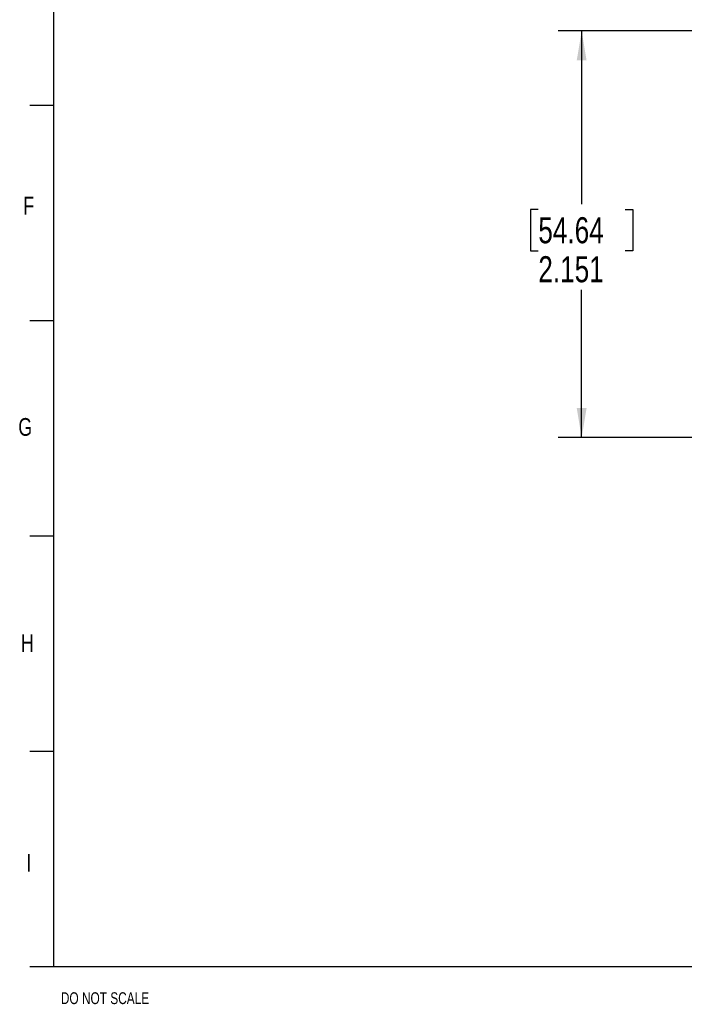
# Model space of a CAD drawing. Header units: inches. Extents: x 0.4 to 16.4, y 0.2 to 10.8.
# Tile 1 of 27: x 0.4 to 4, y 0.2 to 5.4. Entities that reach past the tile are written whole.
import ezdxf

# ---------------------------------------------------------------- set-up
doc = ezdxf.new("R2010")
doc.units = ezdxf.units.IN
doc.header["$MEASUREMENT"] = 0
for name, color, linetype in [('BORDER', 1, 'Continuous'), ('DIMENSIONS', 150, 'Continuous'), ('OBJECT', 1, 'Continuous'), ('TEXT', 7, 'Continuous')]:
    doc.layers.add(name, color=color, linetype=linetype)
doc.styles.add('SLDTEXTSTYLE0', font='TXT', dxfattribs={"width": 0.75})
doc.dimstyles.new('SLDDIMSTYLE1', dxfattribs={"dimtxt": 0.137795, "dimasz": 0.156, "dimexe": 0, "dimexo": 0.0625, "dimgap": 0.034449, "dimtad": 0, "dimtih": 1, "dimtoh": 1, "dimdec": 3, "dimrnd": 1e-09, "dimzin": 12, "dimdsep": 46, "dimtxsty": 'SLDTEXTSTYLE0', "dimsah": 1, "dimcen": 0.09, "dimadec": 0, "dimazin": 3, "dimtfac": 1, "dimtdec": 3, "dimtofl": 0, "dimtmove": 0, "dimatfit": 3, "dimfxl": 0, "dimfrac": 2, "dimtolj": 1, "dimtzin": 12, "dimarcsym": 0})
doc.dimstyles.new('SLDDIMSTYLE7', dxfattribs={"dimtxt": 0.137795, "dimasz": 0.156, "dimexe": 0, "dimexo": 0.0625, "dimgap": 0.034449, "dimtad": 0, "dimtih": 1, "dimtoh": 1, "dimdec": 3, "dimrnd": 1e-09, "dimzin": 4, "dimdsep": 46, "dimtxsty": 'SLDTEXTSTYLE0', "dimsah": 1, "dimcen": 0, "dimadec": 0, "dimazin": 1, "dimtfac": 1, "dimtdec": 3, "dimtofl": 0, "dimtmove": 0, "dimatfit": 3, "dimfxl": 0, "dimfrac": 2, "dimtolj": 1, "dimtzin": 12, "dimarcsym": 0})

# ---------------------------------------------------------------- blocks, each defined once
blk = doc.blocks.new('_D_1')
at = {"layer": 'DIMENSIONS'}
for p, q in [((4.3501, 5.3423), (3.2929, 5.3423)), ((3.4179, 5.3423), (3.4179, 4.4261)), ((3.1888, 4.3981), (3.1468, 4.3981)), ((3.1468, 4.3981), (3.1468, 4.1794)), ((3.647, 4.3981), (3.689, 4.3981)), ((3.689, 4.3981), (3.689, 4.1794)), ((3.1468, 4.1794), (3.1888, 4.1794)), ((3.689, 4.1794), (3.647, 4.1794)), ((3.4179, 3.1913), (3.4179, 3.9732)), ((4.0078, 3.1913), (3.2929, 3.1913))]:
    blk.add_line(p, q, dxfattribs=at)
for points in [[(3.4179, 5.3423), (3.3919, 5.1863), (3.4439, 5.1863)], [(3.4179, 3.1913), (3.4439, 3.3473), (3.3919, 3.3473)]]:
    blk.add_solid(points, dxfattribs=at)
at = {"layer": 'DIMENSIONS', "char_height": 0.1378, "attachment_point": 1, "style": 'SLDTEXTSTYLE0'}
for s, insert in [('54.64', (3.1888, 4.357)), ('2.151', (3.1888, 4.1508))]:
    blk.add_mtext(s, dxfattribs=dict(at, insert=insert))
blk = doc.blocks.new('_D_10')
at = {"layer": 'DIMENSIONS'}
for p, q in [((5.2756, 6.7377), (5.0684, 5.9641)), ((3.7971, 6.2109), (3.7551, 6.2109)), ((3.7551, 6.2109), (3.7551, 5.9921)), ((4.1535, 6.2109), (4.1955, 6.2109)), ((4.1955, 6.2109), (4.1955, 5.9921)), ((3.7551, 5.9921), (3.7971, 5.9921)), ((4.1955, 5.9921), (4.1535, 5.9921)), ((5.0684, 5.9641), (4.8184, 5.9641))]:
    blk.add_line(p, q, dxfattribs=at)
blk.add_solid([(5.2756, 6.7377), (5.2102, 6.5938), (5.2604, 6.5803)], dxfattribs=at)
at = {"layer": 'DIMENSIONS', "attachment_point": 1, "style": 'SLDTEXTSTYLE0'}
for s, insert, char_height in [('4X', (2.8843, 6.1698), 0.1378), ('%%c', (3.149, 6.1677), 0.1378), ('.170', (3.3568, 6.1698), 0.1378), ('4.31', (3.7971, 6.1698), 0.1378), ('THRU', (4.2891, 6.1698), 0.1378), ('#8 OR M4 CLEARANCE', (2.7901, 5.923), 0.137795)]:
    blk.add_mtext(s, dxfattribs=dict(at, insert=insert, char_height=char_height))

msp = doc.modelspace()

# ---------------------------------------------------------------- linework, layer by layer
at = {"layer": 'BORDER'}
for p in [(0.62625, 10.64207), (16.37625, 0.39207)]:
    msp.add_line(p, (0.62625, 0.39207), dxfattribs=at)
at = {"layer": 'OBJECT'}
for p, q in [((0.62625, 4.94763), (0.50125, 4.94763)), ((0.62625, 3.80874), (0.50125, 3.80874)), ((0.62625, 2.66985), (0.50125, 2.66985)), ((0.62625, 1.53096), (0.50125, 1.53096)), ((0.62625, 0.39207), (0.50125, 0.39207))]:
    msp.add_line(p, q, dxfattribs=at)

# ---------------------------------------------------------------- texts
at = {"layer": 'TEXT', "attachment_point": 1, "style": 'SLDTEXTSTYLE0'}
for s, insert, char_height in [('F', (0.46703, 4.46484), 0.09375), ('G', (0.44052, 3.29473), 0.09375), ('H', (0.45391, 2.15139), 0.09375), ('I', (0.48233, 0.98892), 0.09375), ('DO NOT SCALE', (0.66546, 0.25789), 0.0625)]:
    msp.add_mtext(s, dxfattribs=dict(at, insert=insert, char_height=char_height))

# ---------------------------------------------------------------- dimensions: what is measured, and where the dimension line sits
at = {"layer": 'DIMENSIONS'}
dim = msp.add_diameter_dim_2p(p1=(5.31952, 6.90146), p2=(5.27565, 6.73774), text='4X <> THRU\\P#8 OR M4 CLEARANCE\\P', dimstyle='SLDDIMSTYLE7', dxfattribs=at)
dim.commit()
dim.dimension.update_dxf_attribs({"geometry": '_D_10', "text_midpoint": (3.80423, 5.99213), "dimtype": 163})
dim = msp.add_linear_dim(base=(3.4179, 3.19127), p1=(4.40008, 5.34226), p2=(4.05783, 3.19127), angle=90, dimstyle='SLDDIMSTYLE1', dxfattribs=at)
dim.commit()
dim.dimension.update_dxf_attribs({"geometry": '_D_1', "text_midpoint": (3.4179, 4.19966), "dimtype": 160})

doc.saveas('drawing.dxf')
